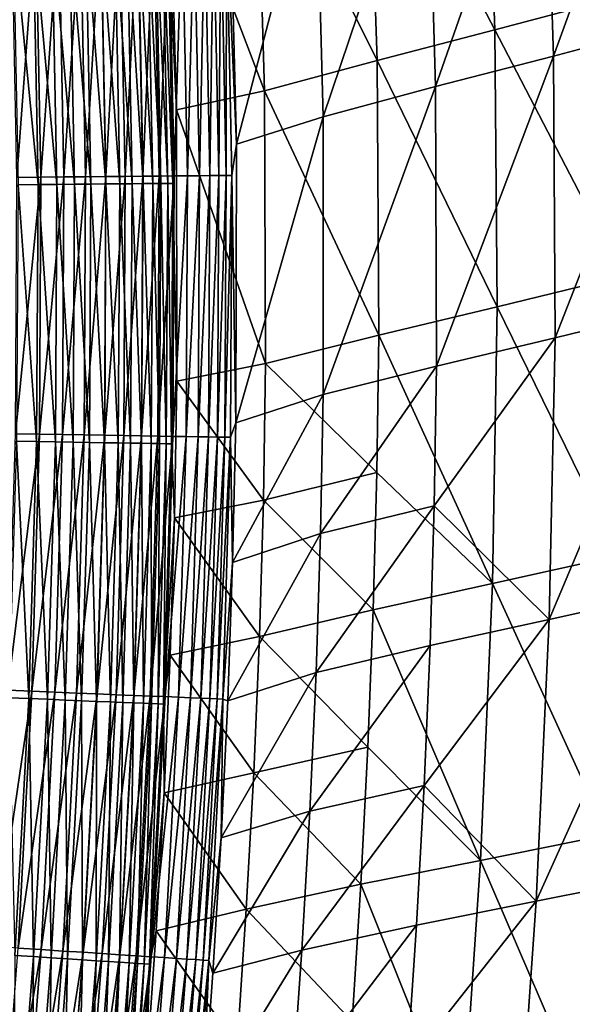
# Model space of a CAD drawing. Header units: metres. Extents: x 0 to 1400, y -1400 to 0.
# Tile 254 of 256: x 1261 to 1288, y -557 to -507. Entities that reach past the tile are written whole.
import ezdxf

# ---------------------------------------------------------------- set-up
doc = ezdxf.new("R2010")
doc.units = ezdxf.units.M

msp = doc.modelspace()

# ---------------------------------------------------------------- linework, layer by layer
at = {"layer": 'None'}
for points in [[(1287.365967, -508.950378, -312.081482), (1286.913086, -494.804413, -312.069336), (1293.167969, -493.006653, -256.100983)], [(1293.167969, -493.006653, -256.100983), (1293.657593, -507.282745, -256.113708), (1287.365967, -508.950378, -312.081482)], [(1283.923706, -493.710663, -311.720123), (1278.037964, -495.363281, -367.72168), (1284.413086, -507.6297, -311.732544)], [(1283.923706, -493.710663, -311.720123), (1284.413086, -507.6297, -311.732544), (1290.699097, -505.961456, -255.745438)], [(1286.913086, -494.804413, -312.069336), (1281.439087, -510.489563, -368.05722), (1281.022827, -496.457642, -368.047058)], [(1281.439087, -510.489563, -368.05722), (1286.913086, -494.804413, -312.069336), (1287.365967, -508.950378, -312.081482)], [(1278.037964, -495.363281, -367.72168), (1272.426636, -496.981049, -423.721497), (1278.491333, -509.168549, -367.731873)], [(1278.037964, -495.363281, -367.72168), (1278.491333, -509.168549, -367.731873), (1284.413086, -507.6297, -311.732544)], [(1281.022827, -496.457642, -368.047058), (1275.783203, -512.017151, -424.020752), (1275.407959, -498.077728, -424.013824)], [(1281.022827, -496.457642, -368.047058), (1281.439087, -510.489563, -368.05722), (1275.783203, -512.017151, -424.020752)], [(1272.426636, -496.981049, -423.721497), (1268.031982, -498.121613, -468.868103), (1272.839478, -510.694122, -423.727997)], [(1272.426636, -496.981049, -423.721497), (1272.839478, -510.694122, -423.727997), (1278.491333, -509.168549, -367.731873)], [(1271.417114, -513.386169, -469.167847), (1271.073242, -499.454834, -469.160767), (1275.407959, -498.077728, -424.013824)], [(1275.783203, -512.017151, -424.020752), (1271.417114, -513.386169, -469.167847), (1275.407959, -498.077728, -424.013824)], [(1268.408936, -511.65564, -468.875305), (1268.031982, -498.121613, -468.868103), (1267.974609, -502.265198, -470.450714)], [(1268.031982, -498.121613, -468.868103), (1268.408936, -511.65564, -468.875305), (1272.839478, -510.694122, -423.727997)], [(1271.073242, -499.454834, -469.160767), (1271.417114, -513.386169, -469.167847), (1270.930298, -501.792572, -470.878479)], [(1262.744019, -515.032593, -489.836243), (1262.483398, -502.085022, -489.833191), (1263.574097, -502.047241, -488.464386)], [(1262.744019, -515.032593, -489.836243), (1263.574097, -502.047241, -488.464386), (1263.835449, -515.022705, -488.467712)], [(1263.835449, -515.022705, -488.467712), (1263.574097, -502.047241, -488.464386), (1264.601074, -502.011688, -487.046661)], [(1263.835449, -515.022705, -488.467712), (1264.601074, -502.011688, -487.046661), (1264.863037, -515.013428, -487.050293)], [(1264.863037, -515.013428, -487.050293), (1264.601074, -502.011688, -487.046661), (1265.562012, -501.978394, -485.582855)], [(1265.562012, -501.978394, -485.582855), (1265.824585, -515.004761, -485.586761), (1264.863037, -515.013428, -487.050293)], [(1266.454712, -501.94751, -484.075714), (1265.824585, -515.004761, -485.586761), (1265.562012, -501.978394, -485.582855)], [(1266.454712, -501.94751, -484.075714), (1266.717773, -514.996704, -484.079895), (1265.824585, -515.004761, -485.586761)], [(1267.276733, -501.919037, -482.528076), (1266.717773, -514.996704, -484.079895), (1266.454712, -501.94751, -484.075714)], [(1267.276733, -501.919037, -482.528076), (1267.540405, -514.989258, -482.532532), (1266.717773, -514.996704, -484.079895)], [(1268.026001, -501.893097, -480.942963), (1267.540405, -514.989258, -482.532532), (1267.276733, -501.919037, -482.528076)], [(1268.026001, -501.893097, -480.942963), (1268.290283, -514.982483, -480.947693), (1267.540405, -514.989258, -482.532532)], [(1268.701416, -501.86972, -479.324402), (1268.290283, -514.982483, -480.947693), (1268.026001, -501.893097, -480.942963)], [(1268.701416, -501.86972, -479.324402), (1268.966187, -514.976379, -479.329376), (1268.290283, -514.982483, -480.947693)], [(1269.301636, -501.848938, -477.676605), (1268.966187, -514.976379, -479.329376), (1268.701416, -501.86972, -479.324402)], [(1269.301636, -501.848938, -477.676605), (1269.566895, -514.971008, -477.681854), (1268.966187, -514.976379, -479.329376)], [(1269.825684, -501.830811, -476.003876), (1269.566895, -514.971008, -477.681854), (1269.301636, -501.848938, -477.676605)], [(1269.825684, -501.830811, -476.003876), (1270.091553, -514.966248, -476.009399), (1269.566895, -514.971008, -477.681854)], [(1270.272583, -501.815338, -474.310455), (1270.091553, -514.966248, -476.009399), (1269.825684, -501.830811, -476.003876)], [(1270.272583, -501.815338, -474.310455), (1270.538818, -514.962219, -474.316223), (1270.091553, -514.966248, -476.009399)], [(1270.641113, -501.802582, -472.600555), (1270.538818, -514.962219, -474.316223), (1270.272583, -501.815338, -474.310455)], [(1270.641113, -501.802582, -472.600555), (1270.907837, -514.958923, -472.606567), (1270.538818, -514.962219, -474.316223)], [(1270.930298, -501.792572, -470.878479), (1270.907837, -514.958923, -472.606567), (1270.641113, -501.802582, -472.600555)], [(1270.930298, -501.792572, -470.878479), (1271.197388, -514.956299, -470.884705), (1270.907837, -514.958923, -472.606567)], [(1271.417114, -513.386169, -469.167847), (1271.197388, -514.956299, -470.884705), (1270.930298, -501.792572, -470.878479)], [(1261.331177, -502.124908, -491.150269), (1260.37915, -515.053955, -492.415405), (1260.119873, -502.16687, -492.412842)], [(1261.448608, -515.413086, -486.654663), (1261.197632, -502.495148, -486.651672), (1260.192749, -502.529266, -487.912598)], [(1261.448608, -515.413086, -486.654663), (1260.192749, -502.529266, -487.912598), (1260.443237, -515.421448, -487.915314)], [(1260.37915, -515.053955, -492.415405), (1261.331177, -502.124908, -491.150269), (1261.591187, -515.04303, -491.153076)], [(1262.395386, -515.405212, -485.348938), (1262.143799, -502.463043, -485.345673), (1261.197632, -502.495148, -486.651672)], [(1262.395386, -515.405212, -485.348938), (1261.197632, -502.495148, -486.651672), (1261.448608, -515.413086, -486.654663)], [(1261.591187, -515.04303, -491.153076), (1261.331177, -502.124908, -491.150269), (1262.483398, -502.085022, -489.833191)], [(1261.591187, -515.04303, -491.153076), (1262.483398, -502.085022, -489.833191), (1262.744019, -515.032593, -489.836243)], [(1263.28125, -515.397888, -484.000702), (1263.029175, -502.432983, -483.997192), (1262.143799, -502.463043, -485.345673)], [(1263.28125, -515.397888, -484.000702), (1262.143799, -502.463043, -485.345673), (1262.395386, -515.405212, -485.348938)], [(1264.104248, -515.391052, -482.612549), (1263.851563, -502.40506, -482.608765), (1263.029175, -502.432983, -483.997192)], [(1264.104248, -515.391052, -482.612549), (1263.029175, -502.432983, -483.997192), (1263.28125, -515.397888, -484.000702)], [(1264.862061, -515.384705, -481.187103), (1264.609009, -502.379364, -481.183014), (1263.851563, -502.40506, -482.608765)], [(1264.862061, -515.384705, -481.187103), (1263.851563, -502.40506, -482.608765), (1264.104248, -515.391052, -482.612549)], [(1265.552856, -515.379028, -479.727081), (1265.299316, -502.355957, -479.722748), (1264.609009, -502.379364, -481.183014)], [(1265.552856, -515.379028, -479.727081), (1264.609009, -502.379364, -481.183014), (1264.862061, -515.384705, -481.187103)], [(1266.175537, -515.37384, -478.236237), (1265.921509, -502.334839, -478.231628), (1265.299316, -502.355957, -479.722748)], [(1266.175537, -515.37384, -478.236237), (1265.299316, -502.355957, -479.722748), (1265.552856, -515.379028, -479.727081)], [(1266.729004, -515.369263, -476.718475), (1266.474487, -502.316071, -476.713623), (1265.921509, -502.334839, -478.231628)], [(1266.729004, -515.369263, -476.718475), (1265.921509, -502.334839, -478.231628), (1266.175537, -515.37384, -478.236237)], [(1267.212158, -515.365234, -475.177704), (1266.957275, -502.299683, -475.172577), (1266.474487, -502.316071, -476.713623)], [(1267.212158, -515.365234, -475.177704), (1266.474487, -502.316071, -476.713623), (1266.729004, -515.369263, -476.718475)], [(1267.624268, -515.361816, -473.617859), (1267.368896, -502.285736, -473.612488), (1266.957275, -502.299683, -475.172577)], [(1267.624268, -515.361816, -473.617859), (1266.957275, -502.299683, -475.172577), (1267.212158, -515.365234, -475.177704)], [(1267.964111, -515.359009, -472.042847), (1267.708374, -502.274231, -472.037231), (1267.368896, -502.285736, -473.612488)], [(1267.624268, -515.361816, -473.617859), (1267.964111, -515.359009, -472.042847), (1267.368896, -502.285736, -473.612488)], [(1268.230713, -515.356873, -470.456573), (1267.974609, -502.265198, -470.450714), (1267.708374, -502.274231, -472.037231)], [(1267.964111, -515.359009, -472.042847), (1268.230713, -515.356873, -470.456573), (1267.708374, -502.274231, -472.037231)], [(1268.230713, -515.356873, -470.456573), (1268.408936, -511.65564, -468.875305), (1267.974609, -502.265198, -470.450714)], [(1290.699097, -505.961456, -255.745438), (1284.413086, -507.6297, -311.732544), (1290.85437, -520.017883, -255.758377)], [(1293.657593, -507.282745, -256.113708), (1287.442993, -523.115356, -312.093597), (1287.365967, -508.950378, -312.081482)], [(1293.657593, -507.282745, -256.113708), (1293.769775, -521.577332, -256.126404), (1287.442993, -523.115356, -312.093597)], [(1284.413086, -507.6297, -311.732544), (1278.491333, -509.168549, -367.731873), (1284.533691, -521.55719, -311.744812)], [(1284.413086, -507.6297, -311.732544), (1284.533691, -521.55719, -311.744812), (1290.85437, -520.017883, -255.758377)], [(1281.481445, -524.54126, -368.067383), (1281.439087, -510.489563, -368.05722), (1287.365967, -508.950378, -312.081482)], [(1287.365967, -508.950378, -312.081482), (1287.442993, -523.115356, -312.093597), (1281.481445, -524.54126, -368.067383)], [(1278.491333, -509.168549, -367.731873), (1272.839478, -510.694122, -423.727997), (1278.577515, -522.983276, -367.742004)], [(1278.491333, -509.168549, -367.731873), (1278.577515, -522.983276, -367.742004), (1284.533691, -521.55719, -311.744812)], [(1281.439087, -510.489563, -368.05722), (1275.786377, -525.977051, -424.027618), (1275.783203, -512.017151, -424.020752)], [(1275.786377, -525.977051, -424.027618), (1281.439087, -510.489563, -368.05722), (1281.481445, -524.54126, -368.067383)], [(1272.839478, -510.694122, -423.727997), (1268.408936, -511.65564, -468.875305), (1272.886963, -524.417725, -423.734528)], [(1272.839478, -510.694122, -423.727997), (1272.886963, -524.417725, -423.734528), (1278.577515, -522.983276, -367.742004)], [(1268.427734, -525.308838, -468.880829), (1268.408936, -511.65564, -468.875305), (1268.230713, -515.356873, -470.456573)], [(1268.408936, -511.65564, -468.875305), (1268.427734, -525.308838, -468.880829), (1272.886963, -524.417725, -423.734528)], [(1275.786377, -525.977051, -424.027618), (1271.385376, -527.389282, -469.172943), (1275.783203, -512.017151, -424.020752)], [(1271.385376, -527.389282, -469.172943), (1271.417114, -513.386169, -469.167847), (1275.783203, -512.017151, -424.020752)], [(1271.417114, -513.386169, -469.167847), (1271.385376, -527.389282, -469.172943), (1271.197388, -514.956299, -470.884705)], [(1260.313477, -527.950317, -492.417389), (1261.591187, -515.04303, -491.153076), (1261.525391, -527.969727, -491.155273)], [(1260.313477, -527.950317, -492.417389), (1260.37915, -515.053955, -492.415405), (1261.591187, -515.04303, -491.153076)], [(1261.373901, -528.338623, -486.656952), (1260.443237, -515.421448, -487.915314), (1260.368652, -528.321716, -487.917419)], [(1261.373901, -528.338623, -486.656952), (1261.448608, -515.413086, -486.654663), (1260.443237, -515.421448, -487.915314)], [(1262.320557, -528.354492, -485.35141), (1261.448608, -515.413086, -486.654663), (1261.373901, -528.338623, -486.656952)], [(1262.320557, -528.354492, -485.35141), (1262.395386, -515.405212, -485.348938), (1261.448608, -515.413086, -486.654663)], [(1261.525391, -527.969727, -491.155273), (1262.744019, -515.032593, -489.836243), (1262.678101, -527.98822, -489.838654)], [(1261.525391, -527.969727, -491.155273), (1261.591187, -515.04303, -491.153076), (1262.744019, -515.032593, -489.836243)], [(1263.206421, -528.369324, -484.003387), (1262.395386, -515.405212, -485.348938), (1262.320557, -528.354492, -485.35141)], [(1263.206421, -528.369324, -484.003387), (1263.28125, -515.397888, -484.000702), (1262.395386, -515.405212, -485.348938)], [(1262.678101, -527.98822, -489.838654), (1263.835449, -515.022705, -488.467712), (1263.769409, -528.005676, -488.470306)], [(1262.678101, -527.98822, -489.838654), (1262.744019, -515.032593, -489.836243), (1263.835449, -515.022705, -488.467712)], [(1264.029297, -528.383118, -482.615479), (1263.28125, -515.397888, -484.000702), (1263.206421, -528.369324, -484.003387)], [(1264.029297, -528.383118, -482.615479), (1264.104248, -515.391052, -482.612549), (1263.28125, -515.397888, -484.000702)], [(1264.863037, -515.013428, -487.050293), (1264.796875, -528.022095, -487.053101), (1263.769409, -528.005676, -488.470306)], [(1263.769409, -528.005676, -488.470306), (1263.835449, -515.022705, -488.467712), (1264.863037, -515.013428, -487.050293)], [(1264.786987, -528.395874, -481.190186), (1264.104248, -515.391052, -482.612549), (1264.029297, -528.383118, -482.615479)], [(1264.786987, -528.395874, -481.190186), (1264.862061, -515.384705, -481.187103), (1264.104248, -515.391052, -482.612549)], [(1265.477905, -528.407471, -479.730408), (1264.862061, -515.384705, -481.187103), (1264.786987, -528.395874, -481.190186)], [(1265.824585, -515.004761, -485.586761), (1264.796875, -528.022095, -487.053101), (1264.863037, -515.013428, -487.050293)], [(1265.824585, -515.004761, -485.586761), (1265.758423, -528.037537, -485.589752), (1264.796875, -528.022095, -487.053101)], [(1265.477905, -528.407471, -479.730408), (1265.552856, -515.379028, -479.727081), (1264.862061, -515.384705, -481.187103)], [(1266.100464, -528.417908, -478.239777), (1265.552856, -515.379028, -479.727081), (1265.477905, -528.407471, -479.730408)], [(1266.100464, -528.417908, -478.239777), (1266.175537, -515.37384, -478.236237), (1265.552856, -515.379028, -479.727081)], [(1266.717773, -514.996704, -484.079895), (1265.758423, -528.037537, -485.589752), (1265.824585, -515.004761, -485.586761)], [(1266.717773, -514.996704, -484.079895), (1266.651611, -528.051819, -484.083099), (1265.758423, -528.037537, -485.589752)], [(1266.653931, -528.427246, -476.722198), (1266.175537, -515.37384, -478.236237), (1266.100464, -528.417908, -478.239777)], [(1266.653931, -528.427246, -476.722198), (1266.729004, -515.369263, -476.718475), (1266.175537, -515.37384, -478.236237)], [(1267.540405, -514.989258, -482.532532), (1266.651611, -528.051819, -484.083099), (1266.717773, -514.996704, -484.079895)], [(1267.540405, -514.989258, -482.532532), (1267.474243, -528.065002, -482.53595), (1266.651611, -528.051819, -484.083099)], [(1267.137329, -528.435364, -475.181641), (1266.729004, -515.369263, -476.718475), (1266.653931, -528.427246, -476.722198)], [(1267.137329, -528.435364, -475.181641), (1267.212158, -515.365234, -475.177704), (1266.729004, -515.369263, -476.718475)], [(1267.549438, -528.442322, -473.621979), (1267.212158, -515.365234, -475.177704), (1267.137329, -528.435364, -475.181641)], [(1267.549438, -528.442322, -473.621979), (1267.624268, -515.361816, -473.617859), (1267.212158, -515.365234, -475.177704)], [(1268.290283, -514.982483, -480.947693), (1267.474243, -528.065002, -482.53595), (1267.540405, -514.989258, -482.532532)], [(1268.290283, -514.982483, -480.947693), (1268.224121, -528.077026, -480.951324), (1267.474243, -528.065002, -482.53595)], [(1267.549438, -528.442322, -473.621979), (1267.889404, -528.448059, -472.04715), (1267.624268, -515.361816, -473.617859)], [(1267.889404, -528.448059, -472.04715), (1267.964111, -515.359009, -472.042847), (1267.624268, -515.361816, -473.617859)], [(1267.889404, -528.448059, -472.04715), (1268.15625, -528.452515, -470.46109), (1267.964111, -515.359009, -472.042847)], [(1268.15625, -528.452515, -470.46109), (1268.230713, -515.356873, -470.456573), (1267.964111, -515.359009, -472.042847)], [(1268.15625, -528.452515, -470.46109), (1268.427734, -525.308838, -468.880829), (1268.230713, -515.356873, -470.456573)], [(1268.966187, -514.976379, -479.329376), (1268.224121, -528.077026, -480.951324), (1268.290283, -514.982483, -480.947693)], [(1268.966187, -514.976379, -479.329376), (1268.900024, -528.087891, -479.333221), (1268.224121, -528.077026, -480.951324)], [(1269.566895, -514.971008, -477.681854), (1268.900024, -528.087891, -479.333221), (1268.966187, -514.976379, -479.329376)], [(1269.566895, -514.971008, -477.681854), (1269.500854, -528.097534, -477.685883), (1268.900024, -528.087891, -479.333221)], [(1270.091553, -514.966248, -476.009399), (1269.500854, -528.097534, -477.685883), (1269.566895, -514.971008, -477.681854)], [(1270.091553, -514.966248, -476.009399), (1270.025513, -528.105957, -476.013611), (1269.500854, -528.097534, -477.685883)], [(1270.538818, -514.962219, -474.316223), (1270.025513, -528.105957, -476.013611), (1270.091553, -514.966248, -476.009399)], [(1270.538818, -514.962219, -474.316223), (1270.473022, -528.113159, -474.320618), (1270.025513, -528.105957, -476.013611)], [(1270.907837, -514.958923, -472.606567), (1270.473022, -528.113159, -474.320618), (1270.538818, -514.962219, -474.316223)], [(1270.907837, -514.958923, -472.606567), (1270.842163, -528.11908, -472.611145), (1270.473022, -528.113159, -474.320618)], [(1271.197388, -514.956299, -470.884705), (1270.842163, -528.11908, -472.611145), (1270.907837, -514.958923, -472.606567)], [(1271.197388, -514.956299, -470.884705), (1271.131836, -528.123718, -470.889465), (1270.842163, -528.11908, -472.611145)], [(1271.385376, -527.389282, -469.172943), (1271.131836, -528.123718, -470.889465), (1271.197388, -514.956299, -470.884705)], [(1290.85437, -520.017883, -255.758377), (1284.533691, -521.55719, -311.744812), (1290.647827, -534.072144, -255.771103)], [(1284.533691, -521.55719, -311.744812), (1278.577515, -522.983276, -367.742004), (1284.293457, -535.483215, -311.756927)], [(1284.533691, -521.55719, -311.744812), (1284.293457, -535.483215, -311.756927), (1290.647827, -534.072144, -255.771103)], [(1293.769775, -521.577332, -256.126404), (1293.512939, -535.879639, -256.138977), (1287.152466, -537.288452, -312.105652)], [(1293.769775, -521.577332, -256.126404), (1287.152466, -537.288452, -312.105652), (1287.442993, -523.115356, -312.093597)], [(1278.577515, -522.983276, -367.742004), (1272.886963, -524.417725, -423.734528), (1278.485229, -529.891052, -367.74704)], [(1278.577515, -522.983276, -367.742004), (1278.485229, -529.891052, -367.74704), (1284.293457, -535.483215, -311.756927)], [(1287.442993, -523.115356, -312.093597), (1281.364868, -531.571045, -368.072418), (1281.481445, -524.54126, -368.067383)], [(1287.442993, -523.115356, -312.093597), (1287.152466, -537.288452, -312.105652), (1281.364868, -531.571045, -368.072418)], [(1272.886963, -524.417725, -423.734528), (1268.427734, -525.308838, -468.880829), (1272.776123, -531.280151, -423.737793)], [(1272.886963, -524.417725, -423.734528), (1272.776123, -531.280151, -423.737793), (1278.485229, -529.891052, -367.74704)], [(1275.651123, -532.961182, -424.031036), (1275.786377, -525.977051, -424.027618), (1281.481445, -524.54126, -368.067383)], [(1281.481445, -524.54126, -368.067383), (1281.364868, -531.571045, -368.072418), (1275.651123, -532.961182, -424.031036)], [(1268.302734, -532.178345, -468.882874), (1268.427734, -525.308838, -468.880829), (1268.15625, -528.452515, -470.46109)], [(1268.427734, -525.308838, -468.880829), (1268.302734, -532.178345, -468.882874), (1272.776123, -531.280151, -423.737793)], [(1275.651123, -532.961182, -424.031036), (1271.229492, -534.427002, -469.174774), (1275.786377, -525.977051, -424.027618)], [(1271.229492, -534.427002, -469.174774), (1271.385376, -527.389282, -469.172943), (1275.786377, -525.977051, -424.027618)], [(1271.385376, -527.389282, -469.172943), (1271.229492, -534.427002, -469.174774), (1271.131836, -528.123718, -470.889465)], [(1259.930542, -540.847107, -492.418823), (1260.313477, -527.950317, -492.417389), (1261.525391, -527.969727, -491.155273)], [(1259.930542, -540.847107, -492.418823), (1261.525391, -527.969727, -491.155273), (1261.141479, -540.89624, -491.15683)], [(1260.981323, -541.262817, -486.658539), (1260.368652, -528.321716, -487.917419), (1259.976685, -541.221252, -487.918854)], [(1260.981323, -541.262817, -486.658539), (1261.373901, -528.338623, -486.656952), (1260.368652, -528.321716, -487.917419)], [(1261.141479, -540.89624, -491.15683), (1261.525391, -527.969727, -491.155273), (1262.678101, -527.98822, -489.838654)], [(1261.141479, -540.89624, -491.15683), (1262.678101, -527.98822, -489.838654), (1262.293335, -540.942932, -489.840332)], [(1262.293335, -540.942932, -489.840332), (1262.678101, -527.98822, -489.838654), (1263.769409, -528.005676, -488.470306)], [(1263.769409, -528.005676, -488.470306), (1263.383789, -540.987183, -488.472137), (1262.293335, -540.942932, -489.840332)], [(1264.796875, -528.022095, -487.053101), (1263.383789, -540.987183, -488.472137), (1263.769409, -528.005676, -488.470306)], [(1264.796875, -528.022095, -487.053101), (1264.410645, -541.028809, -487.055054), (1263.383789, -540.987183, -488.472137)], [(1265.758423, -528.037537, -485.589752), (1264.410645, -541.028809, -487.055054), (1264.796875, -528.022095, -487.053101)], [(1265.758423, -528.037537, -485.589752), (1265.37146, -541.06781, -485.591858), (1264.410645, -541.028809, -487.055054)], [(1266.651611, -528.051819, -484.083099), (1265.37146, -541.06781, -485.591858), (1265.758423, -528.037537, -485.589752)], [(1266.651611, -528.051819, -484.083099), (1266.264038, -541.104004, -484.085358), (1265.37146, -541.06781, -485.591858)], [(1267.474243, -528.065002, -482.53595), (1266.264038, -541.104004, -484.085358), (1266.651611, -528.051819, -484.083099)], [(1267.474243, -528.065002, -482.53595), (1267.08606, -541.13739, -482.53833), (1266.264038, -541.104004, -484.085358)], [(1268.224121, -528.077026, -480.951324), (1267.08606, -541.13739, -482.53833), (1267.474243, -528.065002, -482.53595)], [(1268.224121, -528.077026, -480.951324), (1267.835571, -541.167786, -480.953827), (1267.08606, -541.13739, -482.53833)], [(1268.900024, -528.087891, -479.333221), (1267.835571, -541.167786, -480.953827), (1268.224121, -528.077026, -480.951324)], [(1268.900024, -528.087891, -479.333221), (1268.510986, -541.19519, -479.335846), (1267.835571, -541.167786, -480.953827)], [(1269.500854, -528.097534, -477.685883), (1268.510986, -541.19519, -479.335846), (1268.900024, -528.087891, -479.333221)], [(1269.500854, -528.097534, -477.685883), (1269.111572, -541.219604, -477.68866), (1268.510986, -541.19519, -479.335846)], [(1270.025513, -528.105957, -476.013611), (1269.111572, -541.219604, -477.68866), (1269.500854, -528.097534, -477.685883)], [(1270.025513, -528.105957, -476.013611), (1269.635864, -541.240906, -476.01651), (1269.111572, -541.219604, -477.68866)], [(1270.473022, -528.113159, -474.320618), (1269.635864, -541.240906, -476.01651), (1270.025513, -528.105957, -476.013611)], [(1270.473022, -528.113159, -474.320618), (1270.08313, -541.259094, -474.323639), (1269.635864, -541.240906, -476.01651)], [(1270.842163, -528.11908, -472.611145), (1270.08313, -541.259094, -474.323639), (1270.473022, -528.113159, -474.320618)], [(1270.842163, -528.11908, -472.611145), (1270.452148, -541.274048, -472.614288), (1270.08313, -541.259094, -474.323639)], [(1271.131836, -528.123718, -470.889465), (1270.452148, -541.274048, -472.614288), (1270.842163, -528.11908, -472.611145)], [(1271.131836, -528.123718, -470.889465), (1270.741821, -541.285828, -470.8927), (1270.452148, -541.274048, -472.614288)], [(1271.229492, -534.427002, -469.174774), (1270.741821, -541.285828, -470.8927), (1271.131836, -528.123718, -470.889465)], [(1261.927246, -541.301941, -485.353119), (1261.373901, -528.338623, -486.656952), (1260.981323, -541.262817, -486.658539)], [(1261.927246, -541.301941, -485.353119), (1262.320557, -528.354492, -485.35141), (1261.373901, -528.338623, -486.656952)], [(1262.812378, -541.338562, -484.005249), (1262.320557, -528.354492, -485.35141), (1261.927246, -541.301941, -485.353119)], [(1262.812378, -541.338562, -484.005249), (1263.206421, -528.369324, -484.003387), (1262.320557, -528.354492, -485.35141)], [(1263.634644, -541.372559, -482.617462), (1263.206421, -528.369324, -484.003387), (1262.812378, -541.338562, -484.005249)], [(1263.634644, -541.372559, -482.617462), (1264.029297, -528.383118, -482.615479), (1263.206421, -528.369324, -484.003387)], [(1264.391846, -541.40387, -481.192352), (1264.029297, -528.383118, -482.615479), (1263.634644, -541.372559, -482.617462)], [(1264.391846, -541.40387, -481.192352), (1264.786987, -528.395874, -481.190186), (1264.029297, -528.383118, -482.615479)], [(1265.082153, -541.432434, -479.732697), (1264.786987, -528.395874, -481.190186), (1264.391846, -541.40387, -481.192352)], [(1265.082153, -541.432434, -479.732697), (1265.477905, -528.407471, -479.730408), (1264.786987, -528.395874, -481.190186)], [(1265.704468, -541.458191, -478.242188), (1265.477905, -528.407471, -479.730408), (1265.082153, -541.432434, -479.732697)], [(1265.704468, -541.458191, -478.242188), (1266.100464, -528.417908, -478.239777), (1265.477905, -528.407471, -479.730408)], [(1266.257568, -541.48114, -476.724762), (1266.100464, -528.417908, -478.239777), (1265.704468, -541.458191, -478.242188)], [(1266.257568, -541.48114, -476.724762), (1266.653931, -528.427246, -476.722198), (1266.100464, -528.417908, -478.239777)], [(1266.740601, -541.50116, -475.184357), (1266.653931, -528.427246, -476.722198), (1266.257568, -541.48114, -476.724762)], [(1266.740601, -541.50116, -475.184357), (1267.137329, -528.435364, -475.181641), (1266.653931, -528.427246, -476.722198)], [(1267.152466, -541.518188, -473.624817), (1267.137329, -528.435364, -475.181641), (1266.740601, -541.50116, -475.184357)], [(1267.152466, -541.518188, -473.624817), (1267.549438, -528.442322, -473.621979), (1267.137329, -528.435364, -475.181641)], [(1267.152466, -541.518188, -473.624817), (1267.49231, -541.532288, -472.05014), (1267.549438, -528.442322, -473.621979)], [(1267.49231, -541.532288, -472.05014), (1267.889404, -528.448059, -472.04715), (1267.549438, -528.442322, -473.621979)], [(1267.49231, -541.532288, -472.05014), (1267.759033, -541.543335, -470.464203), (1267.889404, -528.448059, -472.04715)], [(1267.759033, -541.543335, -470.464203), (1268.15625, -528.452515, -470.46109), (1267.889404, -528.448059, -472.04715)], [(1267.759033, -541.543335, -470.464203), (1268.302734, -532.178345, -468.882874), (1268.15625, -528.452515, -470.46109)], [(1278.485229, -529.891052, -367.74704), (1272.776123, -531.280151, -423.737793), (1278.304321, -536.797546, -367.752045)], [(1284.293457, -535.483215, -311.756927), (1278.485229, -529.891052, -367.74704), (1278.304321, -536.797546, -367.752045)], [(1272.776123, -531.280151, -423.737793), (1268.302734, -532.178345, -468.882874), (1272.577026, -538.141541, -423.741058)], [(1272.776123, -531.280151, -423.737793), (1272.577026, -538.141541, -423.741058), (1278.304321, -536.797546, -367.752045)], [(1281.364868, -531.571045, -368.072418), (1275.426025, -539.946167, -424.034393), (1275.651123, -532.961182, -424.031036)], [(1281.364868, -531.571045, -368.072418), (1281.157837, -538.601624, -368.077423), (1275.426025, -539.946167, -424.034393)], [(1287.152466, -537.288452, -312.105652), (1281.157837, -538.601624, -368.077423), (1281.364868, -531.571045, -368.072418)], [(1267.759033, -541.543335, -470.464203), (1268.087891, -539.0755, -468.88443), (1268.302734, -532.178345, -468.882874)], [(1268.302734, -532.178345, -468.882874), (1268.087891, -539.0755, -468.88443), (1272.577026, -538.141541, -423.741058)], [(1275.426025, -539.946167, -424.034393), (1270.984619, -541.384521, -469.176086), (1275.651123, -532.961182, -424.031036)], [(1270.984619, -541.384521, -469.176086), (1271.229492, -534.427002, -469.174774), (1275.651123, -532.961182, -424.031036)], [(1290.647827, -534.072144, -255.771103), (1284.293457, -535.483215, -311.756927), (1290.08728, -548.115723, -255.783554)], [(1271.229492, -534.427002, -469.174774), (1270.984619, -541.384521, -469.176086), (1270.741821, -541.285828, -470.8927)], [(1284.293457, -535.483215, -311.756927), (1278.304321, -536.797546, -367.752045), (1283.700562, -549.399353, -311.768768)], [(1284.293457, -535.483215, -311.756927), (1283.700562, -549.399353, -311.768768), (1290.08728, -548.115723, -255.783554)], [(1286.502563, -551.458679, -312.117523), (1293.512939, -535.879639, -256.138977), (1292.895264, -550.178772, -256.151398)], [(1293.512939, -535.879639, -256.138977), (1286.502563, -551.458679, -312.117523), (1287.152466, -537.288452, -312.105652)], [(1278.304321, -536.797546, -367.752045), (1272.577026, -538.141541, -423.741058), (1278.0354, -543.701721, -367.757019)], [(1278.304321, -536.797546, -367.752045), (1278.0354, -543.701721, -367.757019), (1283.700562, -549.399353, -311.768768)], [(1287.152466, -537.288452, -312.105652), (1286.502563, -551.458679, -312.117523), (1280.861328, -545.631531, -368.082397)], [(1287.152466, -537.288452, -312.105652), (1280.861328, -545.631531, -368.082397), (1281.157837, -538.601624, -368.077423)], [(1272.577026, -538.141541, -423.741058), (1268.087891, -539.0755, -468.88443), (1272.290527, -545.000793, -423.744293)], [(1272.577026, -538.141541, -423.741058), (1272.290527, -545.000793, -423.744293), (1278.0354, -543.701721, -367.757019)], [(1281.157837, -538.601624, -368.077423), (1275.111816, -546.930603, -424.03772), (1275.426025, -539.946167, -424.034393)], [(1280.861328, -545.631531, -368.082397), (1275.111816, -546.930603, -424.03772), (1281.157837, -538.601624, -368.077423)], [(1267.783325, -545.999817, -468.885498), (1268.087891, -539.0755, -468.88443), (1267.759033, -541.543335, -470.464203)], [(1268.087891, -539.0755, -468.88443), (1267.783325, -545.999817, -468.885498), (1272.290527, -545.000793, -423.744293)], [(1275.111816, -546.930603, -424.03772), (1270.654785, -548.263306, -469.17691), (1275.426025, -539.946167, -424.034393)], [(1270.654785, -548.263306, -469.17691), (1270.984619, -541.384521, -469.176086), (1275.426025, -539.946167, -424.034393)], [(1259.238037, -553.735352, -492.419647), (1259.930542, -540.847107, -492.418823), (1261.141479, -540.89624, -491.15683)], [(1259.238037, -553.735352, -492.419647), (1261.141479, -540.89624, -491.15683), (1260.447266, -553.813538, -491.157715)], [(1260.447266, -553.813538, -491.157715), (1261.141479, -540.89624, -491.15683), (1262.293335, -540.942932, -489.840332)], [(1262.293335, -540.942932, -489.840332), (1261.597656, -553.887939, -489.841309), (1260.447266, -553.813538, -491.157715)], [(1263.383789, -540.987183, -488.472137), (1261.597656, -553.887939, -489.841309), (1262.293335, -540.942932, -489.840332)], [(1263.383789, -540.987183, -488.472137), (1262.686646, -553.958374, -488.473175), (1261.597656, -553.887939, -489.841309)], [(1264.410645, -541.028809, -487.055054), (1262.686646, -553.958374, -488.473175), (1263.383789, -540.987183, -488.472137)], [(1264.410645, -541.028809, -487.055054), (1263.712036, -554.024658, -487.056152), (1262.686646, -553.958374, -488.473175)], [(1265.37146, -541.06781, -485.591858), (1263.712036, -554.024658, -487.056152), (1264.410645, -541.028809, -487.055054)], [(1265.37146, -541.06781, -485.591858), (1264.671631, -554.086731, -485.593048), (1263.712036, -554.024658, -487.056152)], [(1266.264038, -541.104004, -484.085358), (1264.671631, -554.086731, -485.593048), (1265.37146, -541.06781, -485.591858)], [(1266.264038, -541.104004, -484.085358), (1265.56311, -554.144348, -484.086609), (1264.671631, -554.086731, -485.593048)], [(1267.08606, -541.13739, -482.53833), (1265.56311, -554.144348, -484.086609), (1266.264038, -541.104004, -484.085358)], [(1267.08606, -541.13739, -482.53833), (1266.384033, -554.197449, -482.539642), (1265.56311, -554.144348, -484.086609)], [(1267.835571, -541.167786, -480.953827), (1266.384033, -554.197449, -482.539642), (1267.08606, -541.13739, -482.53833)], [(1267.835571, -541.167786, -480.953827), (1267.132568, -554.24585, -480.9552), (1266.384033, -554.197449, -482.539642)], [(1268.510986, -541.19519, -479.335846), (1267.132568, -554.24585, -480.9552), (1267.835571, -541.167786, -480.953827)], [(1268.510986, -541.19519, -479.335846), (1267.807129, -554.28949, -479.337311), (1267.132568, -554.24585, -480.9552)], [(1269.111572, -541.219604, -477.68866), (1267.807129, -554.28949, -479.337311), (1268.510986, -541.19519, -479.335846)], [(1260.278442, -554.176758, -486.659363), (1260.981323, -541.262817, -486.658539), (1259.976685, -541.221252, -487.918854)], [(1261.223145, -554.238647, -485.354034), (1260.981323, -541.262817, -486.658539), (1260.278442, -554.176758, -486.659363)], [(1261.223145, -554.238647, -485.354034), (1261.927246, -541.301941, -485.353119), (1260.981323, -541.262817, -486.658539)], [(1262.107056, -554.29657, -484.006226), (1261.927246, -541.301941, -485.353119), (1261.223145, -554.238647, -485.354034)], [(1262.107056, -554.29657, -484.006226), (1262.812378, -541.338562, -484.005249), (1261.927246, -541.301941, -485.353119)], [(1262.928223, -554.350342, -482.61853), (1262.812378, -541.338562, -484.005249), (1262.107056, -554.29657, -484.006226)], [(1262.928223, -554.350342, -482.61853), (1263.634644, -541.372559, -482.617462), (1262.812378, -541.338562, -484.005249)], [(1263.684448, -554.399902, -481.193481), (1263.634644, -541.372559, -482.617462), (1262.928223, -554.350342, -482.61853)], [(1263.684448, -554.399902, -481.193481), (1264.391846, -541.40387, -481.192352), (1263.634644, -541.372559, -482.617462)], [(1264.373779, -554.445068, -479.733917), (1264.391846, -541.40387, -481.192352), (1263.684448, -554.399902, -481.193481)], [(1264.373779, -554.445068, -479.733917), (1265.082153, -541.432434, -479.732697), (1264.391846, -541.40387, -481.192352)], [(1264.995239, -554.48584, -478.2435), (1265.082153, -541.432434, -479.732697), (1264.373779, -554.445068, -479.733917)], [(1264.995239, -554.48584, -478.2435), (1265.704468, -541.458191, -478.242188), (1265.082153, -541.432434, -479.732697)], [(1265.547607, -554.522034, -476.726166), (1265.704468, -541.458191, -478.242188), (1264.995239, -554.48584, -478.2435)], [(1265.547607, -554.522034, -476.726166), (1266.257568, -541.48114, -476.724762), (1265.704468, -541.458191, -478.242188)], [(1266.030029, -554.55365, -475.185822), (1266.257568, -541.48114, -476.724762), (1265.547607, -554.522034, -476.726166)], [(1266.030029, -554.55365, -475.185822), (1266.740601, -541.50116, -475.184357), (1266.257568, -541.48114, -476.724762)], [(1266.441406, -554.580627, -473.626373), (1266.740601, -541.50116, -475.184357), (1266.030029, -554.55365, -475.185822)], [(1266.441406, -554.580627, -473.626373), (1267.152466, -541.518188, -473.624817), (1266.740601, -541.50116, -475.184357)], [(1266.441406, -554.580627, -473.626373), (1266.780884, -554.602905, -472.051758), (1267.152466, -541.518188, -473.624817)], [(1266.780884, -554.602905, -472.051758), (1267.49231, -541.532288, -472.05014), (1267.152466, -541.518188, -473.624817)], [(1266.780884, -554.602905, -472.051758), (1267.047241, -554.620422, -470.465881), (1267.49231, -541.532288, -472.05014)], [(1267.047241, -554.620422, -470.465881), (1267.759033, -541.543335, -470.464203), (1267.49231, -541.532288, -472.05014)], [(1267.047241, -554.620422, -470.465881), (1267.783325, -545.999817, -468.885498), (1267.759033, -541.543335, -470.464203)], [(1269.111572, -541.219604, -477.68866), (1268.40686, -554.328308, -477.690155), (1267.807129, -554.28949, -479.337311)], [(1269.635864, -541.240906, -476.01651), (1268.40686, -554.328308, -477.690155), (1269.111572, -541.219604, -477.68866)], [(1269.635864, -541.240906, -476.01651), (1268.930664, -554.362244, -476.018066), (1268.40686, -554.328308, -477.690155)], [(1270.08313, -541.259094, -474.323639), (1268.930664, -554.362244, -476.018066), (1269.635864, -541.240906, -476.01651)], [(1270.08313, -541.259094, -474.323639), (1269.377441, -554.391113, -474.325256), (1268.930664, -554.362244, -476.018066)], [(1270.452148, -541.274048, -472.614288), (1269.377441, -554.391113, -474.325256), (1270.08313, -541.259094, -474.323639)], [(1270.452148, -541.274048, -472.614288), (1269.745972, -554.415039, -472.615936), (1269.377441, -554.391113, -474.325256)], [(1270.741821, -541.285828, -470.8927), (1269.745972, -554.415039, -472.615936), (1270.452148, -541.274048, -472.614288)], [(1270.741821, -541.285828, -470.8927), (1270.035278, -554.433777, -470.894409), (1269.745972, -554.415039, -472.615936)], [(1270.741821, -541.285828, -470.8927), (1270.654785, -548.263306, -469.17691), (1270.035278, -554.433777, -470.894409)], [(1270.984619, -541.384521, -469.176086), (1270.654785, -548.263306, -469.17691), (1270.741821, -541.285828, -470.8927)], [(1278.0354, -543.701721, -367.757019), (1272.290527, -545.000793, -423.744293), (1277.67981, -550.602539, -367.761932)], [(1283.700562, -549.399353, -311.768768), (1278.0354, -543.701721, -367.757019), (1277.67981, -550.602539, -367.761932)], [(1272.290527, -545.000793, -423.744293), (1267.783325, -545.999817, -468.885498), (1271.917725, -551.856812, -423.747559)], [(1272.290527, -545.000793, -423.744293), (1271.917725, -551.856812, -423.747559), (1277.67981, -550.602539, -367.761932)], [(1280.47644, -552.659485, -368.087372), (1274.709839, -553.913086, -424.041046), (1280.861328, -545.631531, -368.082397)], [(1280.861328, -545.631531, -368.082397), (1274.709839, -553.913086, -424.041046), (1275.111816, -546.930603, -424.03772)], [(1286.502563, -551.458679, -312.117523), (1280.47644, -552.659485, -368.087372), (1280.861328, -545.631531, -368.082397)], [(1267.047241, -554.620422, -470.465881), (1267.388672, -552.950806, -468.886078), (1267.783325, -545.999817, -468.885498)], [(1267.783325, -545.999817, -468.885498), (1267.388672, -552.950806, -468.886078), (1271.917725, -551.856812, -423.747559)], [(1274.709839, -553.913086, -424.041046), (1270.243652, -555.06488, -469.177277), (1275.111816, -546.930603, -424.03772)], [(1275.111816, -546.930603, -424.03772), (1270.243652, -555.06488, -469.177277), (1270.654785, -548.263306, -469.17691)], [(1290.08728, -548.115723, -255.783554), (1283.700562, -549.399353, -311.768768), (1289.181152, -562.140625, -255.795685)], [(1270.654785, -548.263306, -469.17691), (1270.243652, -555.06488, -469.177277), (1270.035278, -554.433777, -470.894409)], [(1282.763184, -563.29718, -311.780365), (1283.700562, -549.399353, -311.768768), (1277.67981, -550.602539, -367.761932)], [(1283.700562, -549.399353, -311.768768), (1282.763184, -563.29718, -311.780365), (1289.181152, -562.140625, -255.795685)], [(1277.67981, -550.602539, -367.761932), (1271.917725, -551.856812, -423.747559), (1277.238403, -557.498962, -367.766785)], [(1277.238403, -557.498962, -367.766785), (1282.763184, -563.29718, -311.780365), (1277.67981, -550.602539, -367.761932)], [(1292.895264, -550.178772, -256.151398), (1291.925415, -564.463867, -256.163635), (1285.501587, -565.615051, -312.129211)], [(1285.501587, -565.615051, -312.129211), (1286.502563, -551.458679, -312.117523), (1292.895264, -550.178772, -256.151398)], [(1285.501587, -565.615051, -312.129211), (1280.004272, -559.684021, -368.092255), (1286.502563, -551.458679, -312.117523)], [(1280.004272, -559.684021, -368.092255), (1280.47644, -552.659485, -368.087372), (1286.502563, -551.458679, -312.117523)], [(1271.917725, -551.856812, -423.747559), (1267.388672, -552.950806, -468.886078), (1271.459595, -558.708496, -423.750793)], [(1271.917725, -551.856812, -423.747559), (1271.459595, -558.708496, -423.750793), (1277.238403, -557.498962, -367.766785)], [(1267.388672, -552.950806, -468.886078), (1266.904907, -559.915649, -468.8862), (1271.459595, -558.708496, -423.750793)], [(1266.904907, -559.915649, -468.8862), (1267.388672, -552.950806, -468.886078), (1267.047241, -554.620422, -470.465881)], [(1274.221069, -560.892273, -424.044281), (1280.47644, -552.659485, -368.087372), (1280.004272, -559.684021, -368.092255)], [(1274.221069, -560.892273, -424.044281), (1274.709839, -553.913086, -424.041046), (1280.47644, -552.659485, -368.087372)], [(1261.597656, -553.887939, -489.841309), (1259.450562, -566.71283, -491.157959), (1260.447266, -553.813538, -491.157715)], [(1261.597656, -553.887939, -489.841309), (1260.598633, -566.81427, -489.841522), (1259.450562, -566.71283, -491.157959)], [(1262.686646, -553.958374, -488.473175), (1260.598633, -566.81427, -489.841522), (1261.597656, -553.887939, -489.841309)], [(1262.686646, -553.958374, -488.473175), (1261.685669, -566.910278, -488.473419), (1260.598633, -566.81427, -489.841522)], [(1263.712036, -554.024658, -487.056152), (1261.685669, -566.910278, -488.473419), (1262.686646, -553.958374, -488.473175)], [(1263.712036, -554.024658, -487.056152), (1262.709106, -567.000671, -487.056396), (1261.685669, -566.910278, -488.473419)], [(1264.671631, -554.086731, -485.593048), (1262.709106, -567.000671, -487.056396), (1263.712036, -554.024658, -487.056152)], [(1269.734253, -562.050598, -469.177216), (1274.709839, -553.913086, -424.041046), (1274.221069, -560.892273, -424.044281)], [(1269.734253, -562.050598, -469.177216), (1270.243652, -555.06488, -469.177277), (1274.709839, -553.913086, -424.041046)], [(1260.216187, -567.155823, -485.354126), (1261.223145, -554.238647, -485.354034), (1260.278442, -554.176758, -486.659363)], [(1261.098389, -567.234558, -484.006348), (1261.223145, -554.238647, -485.354034), (1260.216187, -567.155823, -485.354126)], [(1261.098389, -567.234558, -484.006348), (1262.107056, -554.29657, -484.006226), (1261.223145, -554.238647, -485.354034)], [(1261.917847, -567.307678, -482.618652), (1262.107056, -554.29657, -484.006226), (1261.098389, -567.234558, -484.006348)], [(1261.917847, -567.307678, -482.618652), (1262.928223, -554.350342, -482.61853), (1262.107056, -554.29657, -484.006226)], [(1262.672607, -567.375, -481.193634), (1262.928223, -554.350342, -482.61853), (1261.917847, -567.307678, -482.618652)], [(1262.672607, -567.375, -481.193634), (1263.684448, -554.399902, -481.193481), (1262.928223, -554.350342, -482.61853)], [(1263.360718, -567.436462, -479.73407), (1263.684448, -554.399902, -481.193481), (1262.672607, -567.375, -481.193634)], [(1264.671631, -554.086731, -485.593048), (1263.66687, -567.085327, -485.593262), (1262.709106, -567.000671, -487.056396)], [(1263.360718, -567.436462, -479.73407), (1264.373779, -554.445068, -479.733917), (1263.684448, -554.399902, -481.193481)], [(1263.980957, -567.491821, -478.243683), (1264.373779, -554.445068, -479.733917), (1263.360718, -567.436462, -479.73407)], [(1265.56311, -554.144348, -484.086609), (1263.66687, -567.085327, -485.593262), (1264.671631, -554.086731, -485.593048)], [(1265.56311, -554.144348, -484.086609), (1264.556641, -567.16394, -484.086823), (1263.66687, -567.085327, -485.593262)], [(1263.980957, -567.491821, -478.243683), (1264.995239, -554.48584, -478.2435), (1264.373779, -554.445068, -479.733917)], [(1264.532349, -567.541016, -476.726349), (1264.995239, -554.48584, -478.2435), (1263.980957, -567.491821, -478.243683)], [(1264.532349, -567.541016, -476.726349), (1265.547607, -554.522034, -476.726166), (1264.995239, -554.48584, -478.2435)], [(1265.013794, -567.584045, -475.186035), (1265.547607, -554.522034, -476.726166), (1264.532349, -567.541016, -476.726349)], [(1266.384033, -554.197449, -482.539642), (1264.556641, -567.16394, -484.086823), (1265.56311, -554.144348, -484.086609)], [(1266.384033, -554.197449, -482.539642), (1265.376099, -567.236328, -482.539856), (1264.556641, -567.16394, -484.086823)], [(1265.013794, -567.584045, -475.186035), (1266.030029, -554.55365, -475.185822), (1265.547607, -554.522034, -476.726166)], [(1265.424438, -567.620728, -473.626617), (1266.030029, -554.55365, -475.185822), (1265.013794, -567.584045, -475.186035)], [(1267.132568, -554.24585, -480.9552), (1265.376099, -567.236328, -482.539856), (1266.384033, -554.197449, -482.539642)], [(1267.132568, -554.24585, -480.9552), (1266.123047, -567.302368, -480.955414), (1265.376099, -567.236328, -482.539856)], [(1265.424438, -567.620728, -473.626617), (1266.441406, -554.580627, -473.626373), (1266.030029, -554.55365, -475.185822)], [(1267.807129, -554.28949, -479.337311), (1266.123047, -567.302368, -480.955414), (1267.132568, -554.24585, -480.9552)], [(1267.807129, -554.28949, -479.337311), (1266.796509, -567.361877, -479.337524), (1266.123047, -567.302368, -480.955414)], [(1268.40686, -554.328308, -477.690155), (1266.796509, -567.361877, -479.337524), (1267.807129, -554.28949, -479.337311)], [(1268.40686, -554.328308, -477.690155), (1267.395142, -567.414795, -477.690369), (1266.796509, -567.361877, -479.337524)], [(1268.930664, -554.362244, -476.018066), (1267.395142, -567.414795, -477.690369), (1268.40686, -554.328308, -477.690155)], [(1268.930664, -554.362244, -476.018066), (1267.917847, -567.460999, -476.01828), (1267.395142, -567.414795, -477.690369)], [(1269.377441, -554.391113, -474.325256), (1267.917847, -567.460999, -476.01828), (1268.930664, -554.362244, -476.018066)], [(1269.377441, -554.391113, -474.325256), (1268.36377, -567.500427, -474.325439), (1267.917847, -567.460999, -476.01828)], [(1269.745972, -554.415039, -472.615936), (1268.36377, -567.500427, -474.325439), (1269.377441, -554.391113, -474.325256)], [(1268.731689, -567.532959, -472.616119), (1268.36377, -567.500427, -474.325439), (1269.745972, -554.415039, -472.615936)], [(1269.745972, -554.415039, -472.615936), (1270.035278, -554.433777, -470.894409), (1268.731689, -567.532959, -472.616119)], [(1270.035278, -554.433777, -470.894409), (1269.020508, -567.558533, -470.894562), (1268.731689, -567.532959, -472.616119)], [(1270.035278, -554.433777, -470.894409), (1269.734253, -562.050598, -469.177216), (1269.020508, -567.558533, -470.894562)], [(1270.035278, -554.433777, -470.894409), (1270.243652, -555.06488, -469.177277), (1269.734253, -562.050598, -469.177216)], [(1265.424438, -567.620728, -473.626617), (1265.763184, -567.651001, -472.052002), (1266.441406, -554.580627, -473.626373)], [(1265.763184, -567.651001, -472.052002), (1266.780884, -554.602905, -472.051758), (1266.441406, -554.580627, -473.626373)], [(1265.763184, -567.651001, -472.052002), (1266.029053, -567.674744, -470.466156), (1266.780884, -554.602905, -472.051758)], [(1266.029053, -567.674744, -470.466156), (1267.047241, -554.620422, -470.465881), (1266.780884, -554.602905, -472.051758)], [(1266.029053, -567.674744, -470.466156), (1266.904907, -559.915649, -468.8862), (1267.047241, -554.620422, -470.465881)]]:
    msp.add_3dface(points, dxfattribs=at)
at = {"layer": 'None0'}
for points in [[(1150.81958, -781.702271, -521.977783), (1294.119019, -124.129761, -521.977783), (1274.459961, -120.453018, -521.977783)], [(1274.459961, -120.453018, -521.977783), (1274.459961, -120.453018, -541.977783), (1150.81958, -781.702271, -521.977783)], [(1274.459961, -120.453018, -541.977783), (1150.81958, -781.702271, -541.977783), (1150.81958, -781.702271, -521.977783)], [(1294.119019, -124.129761, -541.977783), (1150.81958, -781.702271, -541.977783), (1274.459961, -120.453018, -541.977783)], [(1170.478882, -785.378174, -521.977783), (1294.119019, -124.129761, -521.977783), (1150.81958, -781.702271, -521.977783)], [(1294.119019, -124.129761, -541.977783), (1170.478882, -785.378174, -541.977783), (1150.81958, -781.702271, -541.977783)], [(1170.478882, -785.378174, -521.977783), (1170.478882, -785.378174, -541.977783), (1294.119019, -124.129761, -521.977783)], [(1170.478882, -785.378174, -541.977783), (1294.119019, -124.129761, -541.977783), (1294.119019, -124.129761, -521.977783)]]:
    msp.add_3dface(points, dxfattribs=at)

doc.saveas('drawing.dxf')
